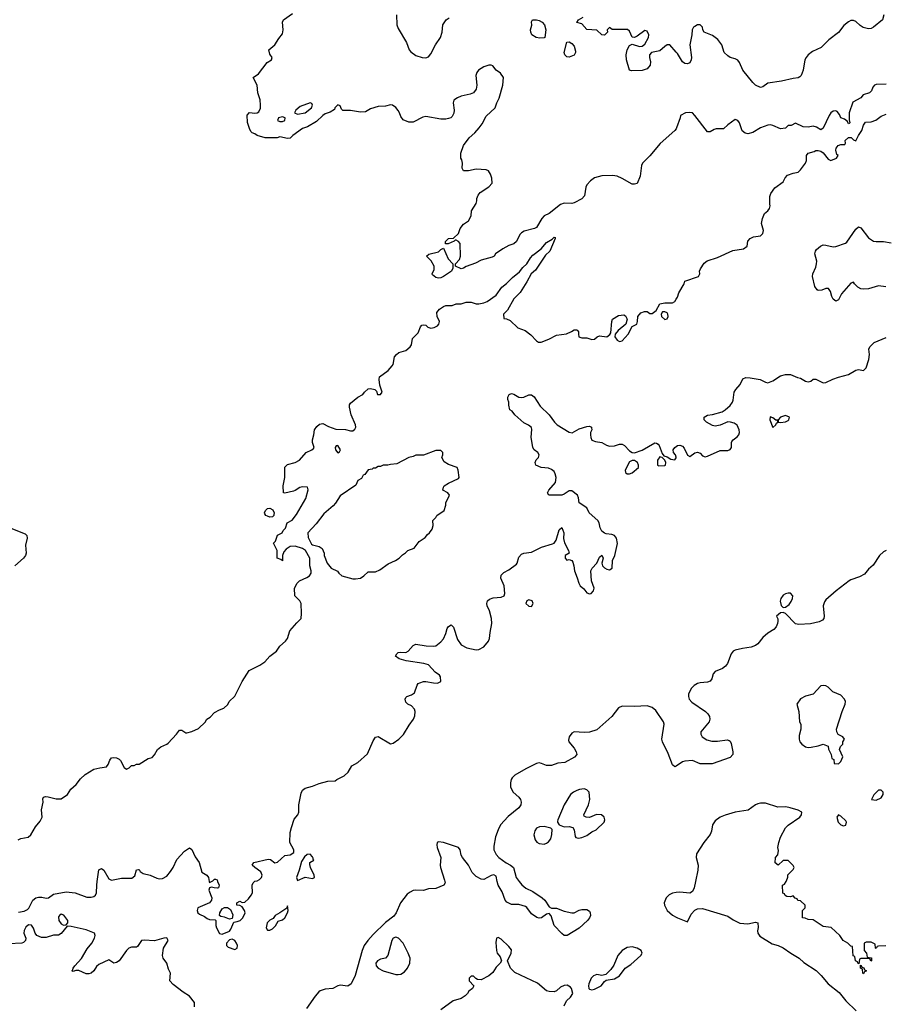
# Model space of a CAD drawing. Header units: inches. Extents: x 2106670 to 2322961, y 36024 to 224899.
# Tile 181 of 256: x 2294780 to 2301655, y 99023 to 106850. Entities that reach past the tile are written whole.
import ezdxf

# ---------------------------------------------------------------- set-up
doc = ezdxf.new("R2010")
doc.units = ezdxf.units.IN
doc.header["$MEASUREMENT"] = 0
for name, color, linetype in [('C2099', 7, 'Continuous'), ('C2190', 7, 'Continuous'), ('C3009', 7, 'Continuous'), ('C3100', 7, 'Continuous')]:
    doc.layers.add(name, color=color, linetype=linetype)

msp = doc.modelspace()

# ---------------------------------------------------------------- linework, layer by layer
at = {"layer": 'C2099', "color": 5}
for points, elevation in [([(2294770, 99755.3), (2294815.6, 99764.4), (2294842.7, 99777.3), (2294852.4, 99787.6), (2294885.3, 99850), (2294909.7, 99870), (2294930, 99875.3), (2294955.5, 99875.5), (2294990, 99867), (2295010, 99870.3), (2295050, 99897.8), (2295150, 99916.3), (2295221, 99910), (2295314, 99874), (2295350, 99875), (2295370, 99881.5), (2295382.2, 99890), (2295391.9, 99910), (2295392.7, 99970), (2295396.6, 100000)], 20), ([(2296354.6, 100000), (2296366, 99970), (2296362, 99950), (2296352.8, 99947.2), (2296327.8, 99947.8), (2296305.4, 99954.6), (2296290.7, 99949.3), (2296285.5, 99930), (2296309.2, 99870), (2296306.9, 99850), (2296290, 99828.7), (2296198, 99790), (2296190.3, 99770), (2296197.6, 99750), (2296210, 99738.7), (2296250, 99720.6), (2296270, 99704.3), (2296290, 99696.3), (2296334, 99694), (2296338.8, 99690), (2296339.2, 99650), (2296344.5, 99630), (2296370, 99584.9), (2296390, 99581.6), (2296450, 99604.4), (2296460.3, 99619.7), (2296482.8, 99677.2), (2296510, 99680.7), (2296534, 99690), (2296555.8, 99710), (2296572, 99750), (2296569, 99770), (2296550, 99798), (2296530, 99808), (2296506, 99810), (2296508, 99830), (2296530, 99842), (2296550, 99831.3), (2296570, 99836), (2296598.5, 99861.5), (2296622, 99890), (2296631.8, 99910), (2296629.7, 99969.7), (2296637.6, 99990), (2296648.6, 100000)], 20), ([(2296288, 100000), (2296290, 99992), (2296306.4, 100000)], 20), ([(2298160.9, 100000), (2298162.3, 99990), (2298151.9, 99970), (2298090, 99943), (2298030, 99939.9), (2297990, 99929), (2297930, 99930.9), (2297910, 99927.3), (2297884.2, 99915.8), (2297862.4, 99897.6), (2297809.6, 99830), (2297773.4, 99750), (2297755.8, 99724.2), (2297690, 99672.3), (2297590, 99577.1), (2297548.6, 99531.4), (2297520.5, 99490), (2297503.3, 99450), (2297448.5, 99251.5), (2297415.2, 99184.8), (2297390, 99168.2), (2297330, 99174.9), (2297310.3, 99170.3), (2297270, 99148.5), (2297210, 99142.7), (2297170.4, 99130), (2297158.5, 99121.5), (2297130, 99088.2), (2297061.5, 98990)], 20), ([(2298750.9, 100000), (2298772.1, 99972.1), (2298805.7, 99945.7), (2298860.1, 99920.1), (2298935.5, 99870), (2298955, 99850), (2298990, 99798), (2299010, 99786.4), (2299050, 99787.4), (2299110, 99764.7), (2299170, 99750.3), (2299190, 99750.3), (2299230, 99772), (2299250, 99776.9), (2299290, 99775.6), (2299310, 99762.4), (2299317.8, 99750), (2299319.2, 99730), (2299311, 99710), (2299294.2, 99690), (2299230, 99629.7), (2299134, 99570), (2299110, 99571.2), (2299090, 99586), (2299029.9, 99649.9), (2299006.6, 99726.6), (2298990, 99744.4), (2298970, 99738.5), (2298930, 99711.8), (2298910, 99708.2), (2298892.6, 99712.6), (2298850, 99742.7), (2298813.8, 99793.9), (2298801.9, 99801.9), (2298750, 99815.9), (2298690, 99816.6), (2298654.1, 99834.1), (2298640.6, 99850), (2298616.6, 99916.6), (2298583.8, 99970), (2298578, 100000)], 20), ([(2300000, 99911.3), (2299970, 99908), (2299945.4, 99894.6), (2299921.3, 99870), (2299905.7, 99830), (2299907.4, 99810), (2299928.9, 99770), (2299970, 99732), (2300000, 99715.7)], 40), ([(2296170, 99003.8), (2296170, 99037), (2296130, 99087.8), (2296079.8, 99119.8), (2296001.4, 99181.4), (2295975.1, 99210), (2295978.4, 99270), (2295963.5, 99303.5), (2295951.2, 99350), (2295922.4, 99390), (2295914.7, 99410), (2295923.6, 99470), (2295960.7, 99530), (2295951, 99551), (2295926, 99550), (2295852.6, 99527.4), (2295770, 99532.6), (2295750.3, 99529.7), (2295718, 99482), (2295710, 99477.4), (2295670, 99477.4), (2295648.9, 99470), (2295629.5, 99450.5), (2295571.1, 99370), (2295550, 99354.5), (2295530, 99351.2), (2295490, 99376), (2295410, 99340.6), (2295390, 99323.1), (2295369.6, 99290.4), (2295350, 99271.3), (2295330, 99265), (2295310, 99265.4), (2295250, 99291.6), (2295227, 99293), (2295204.5, 99284.5), (2295195.3, 99290), (2295204.1, 99295.9), (2295205.4, 99310), (2295218.2, 99330), (2295272.2, 99387.8), (2295317, 99463), (2295354.9, 99510), (2295374.3, 99550), (2295380.8, 99570), (2295375.1, 99590), (2295310, 99615.3), (2295190, 99640.7), (2295156.9, 99643.1), (2295110, 99585.4), (2295090, 99573.3), (2295050, 99572.5), (2294990, 99555.3), (2294953.4, 99553.4), (2294916.9, 99570), (2294903.9, 99590), (2294890, 99629.3), (2294873.2, 99653.2), (2294850, 99655.6), (2294830, 99635.6), (2294816.5, 99610), (2294814, 99590), (2294830.2, 99550), (2294827.6, 99530), (2294810, 99514.5), (2294797.3, 99510), (2294695, 99505)], 20), ([(2299109.1, 99010.9), (2299128.7, 99050), (2299160.2, 99079.8), (2299179, 99110), (2299169.3, 99149.3), (2299160.2, 99160.2), (2299134.2, 99174.2), (2299110, 99172.7), (2299081.1, 99158.9), (2299050, 99129.2), (2299030, 99122.7), (2298990, 99123.7), (2298969, 99130), (2298897.2, 99190), (2298717.2, 99277.2), (2298684, 99310), (2298658, 99370), (2298688.7, 99430), (2298690, 99455.3), (2298670, 99484), (2298610, 99542), (2298585.4, 99554.6), (2298572, 99548), (2298566.4, 99513.6), (2298571.2, 99451.1), (2298578, 99430), (2298599.8, 99399.8), (2298612, 99370), (2298602, 99350), (2298570, 99318), (2298543.6, 99276.4), (2298511.6, 99248.4), (2298450, 99218), (2298420.4, 99220.4), (2298407.3, 99227.3), (2298390, 99246), (2298370, 99246), (2298354, 99230), (2298354, 99210), (2298392, 99170), (2298382, 99150), (2298351.6, 99128.4), (2298342, 99110), (2298322, 99090), (2298290, 99069.3), (2298227.9, 99052.1), (2298130, 98978)], 40)]:
    msp.add_lwpolyline(points, dxfattribs=dict(at, elevation=elevation))
for points, elevation in [([(2296910, 99806), (2296904.7, 99790), (2296896.8, 99783.2), (2296850, 99749.2), (2296811.3, 99730), (2296794.9, 99705.1), (2296770, 99691.3), (2296748.8, 99671.1), (2296740.3, 99630), (2296750, 99613), (2296770, 99613.7), (2296790, 99622.4), (2296814, 99646), (2296836, 99684), (2296870, 99693.4), (2296890, 99710.7), (2296910, 99751.3), (2296914.3, 99770)], 20), ([(2295110, 99739.3), (2295096, 99730), (2295090, 99718), (2295092.7, 99690), (2295110, 99661.6), (2295130, 99653.4), (2295150, 99656), (2295164, 99670), (2295162.7, 99690), (2295131.4, 99731.4)], 20), ([(2296450, 99699.6), (2296410, 99716.9), (2296380.5, 99720.5), (2296370, 99728.7), (2296371.8, 99750), (2296390, 99783), (2296410, 99792.7), (2296433.7, 99793.7), (2296456.7, 99776.7), (2296474, 99734), (2296470, 99704)], 20), ([(2296470, 99542), (2296450, 99537), (2296424, 99510), (2296424.9, 99490), (2296436.8, 99476.8), (2296490, 99459.1), (2296509.4, 99470.6), (2296511.2, 99490), (2296504.5, 99510), (2296490, 99529.3)], 20), ([(2297770, 99556.2), (2297750, 99549.2), (2297739.3, 99530), (2297707.3, 99410), (2297690, 99389.4), (2297650, 99380.7), (2297625.5, 99370), (2297612.7, 99350), (2297614.9, 99330), (2297630.7, 99310), (2297670.8, 99290), (2297770, 99261.3), (2297790, 99259.3), (2297810, 99263.8), (2297839.7, 99280.3), (2297864.5, 99310), (2297883.7, 99350), (2297884.5, 99390), (2297869.6, 99430), (2297829.5, 99510), (2297792.7, 99550)], 40), ([(2299650, 99479.7), (2299610, 99475.4), (2299570.4, 99450), (2299537.6, 99410), (2299504.9, 99335.1), (2299480.5, 99299.5), (2299441, 99259), (2299410, 99253.2), (2299370, 99259.5), (2299342.8, 99250), (2299324, 99230), (2299306.4, 99186.4), (2299302.8, 99170), (2299306, 99150), (2299310, 99144.7), (2299330, 99138.8), (2299350, 99142.8), (2299404, 99170), (2299430, 99204.7), (2299444, 99216), (2299510, 99226.8), (2299548.7, 99250), (2299594, 99310), (2299639.6, 99340.4), (2299719, 99410), (2299729, 99430), (2299722, 99450), (2299689.6, 99469.6)], 40)]:
    msp.add_lwpolyline(points, close=True, dxfattribs=dict(at, elevation=elevation))
at = {"layer": 'C2190', "color": 5}
for points, elevation in [([(2300000, 105984), (2299990.7, 105970), (2299873, 105867), (2299791.7, 105768.3), (2299734, 105710), (2299724, 105690), (2299713.2, 105606.8), (2299690, 105548.7), (2299670, 105542), (2299650, 105544), (2299570, 105589.2), (2299530, 105605.2), (2299492.9, 105612.9), (2299408.8, 105608.9), (2299350, 105592.7), (2299318, 105570), (2299290, 105538), (2299282, 105518), (2299270.6, 105450), (2299250, 105426), (2299190, 105393.2), (2299170, 105389.2), (2299110, 105392.7), (2299079.8, 105380.2), (2298990.6, 105309.4), (2298952, 105290), (2298931.2, 105268.9), (2298890, 105198), (2298874, 105190), (2298790.9, 105169.1), (2298770, 105155.3), (2298758, 105142), (2298730, 105088), (2298710.9, 105069.1), (2298670, 105055.3), (2298622, 105030), (2298564.7, 104990), (2298552, 104970), (2298538, 104962), (2298450, 104939), (2298405.2, 104914.8), (2298330.9, 104889.1), (2298310, 104875.3), (2298290, 104869), (2298246, 104890), (2298246, 104910), (2298277, 104943), (2298286.6, 104970), (2298282, 105070), (2298270, 105088), (2298250, 105098), (2298242, 105098), (2298234, 105090), (2298188, 105068), (2298167.3, 105067.3), (2298167.3, 105087.3), (2298190, 105111), (2298230, 105114), (2298270, 105152), (2298284, 105190), (2298310, 105224.7), (2298350, 105251.3), (2298369.2, 105290), (2298374, 105330), (2298409, 105390), (2298415.3, 105410), (2298415.3, 105430), (2298424.7, 105455.3), (2298443.1, 105476.9), (2298510, 105522), (2298538, 105550), (2298535.3, 105590), (2298523.1, 105623.1), (2298508.4, 105648.4), (2298490, 105658), (2298410, 105662), (2298348.4, 105648.4), (2298308.8, 105648.9), (2298298, 105670), (2298302, 105710), (2298296.4, 105736.4), (2298288, 105750), (2298288, 105790), (2298309, 105850), (2298353.2, 105910), (2298399, 105950), (2298434, 105990), (2298457.5, 106022.5), (2298490, 106084.7), (2298562, 106150), (2298574, 106190), (2298592.5, 106227.5), (2298622.7, 106330), (2298628.7, 106390), (2298604.7, 106424.7), (2298570, 106448.7), (2298543.1, 106483.1), (2298529, 106489), (2298510, 106489.2), (2298470, 106475.6), (2298428.2, 106450), (2298414.9, 106430), (2298407.9, 106407.9), (2298416, 106330), (2298410, 106298), (2298390, 106269), (2298362, 106258), (2298290, 106243), (2298260.7, 106230), (2298233.4, 106210), (2298226, 106190), (2298234.4, 106130), (2298232.1, 106107.9), (2298218.8, 106081.1), (2298208.6, 106071.4), (2298190, 106063.6), (2298170, 106058.7), (2298130, 106060.5), (2298010, 106081.3), (2297984.9, 106075.1), (2297910, 106035.1), (2297876, 106036), (2297830, 106054), (2297810, 106082), (2297801.2, 106110), (2297789.5, 106129.5), (2297771.7, 106151.7), (2297746, 106170), (2297730, 106173.2), (2297690, 106164), (2297630, 106159), (2297570, 106142), (2297530, 106119), (2297490, 106114), (2297410, 106129), (2297348.8, 106128.9), (2297338, 106138), (2297330, 106166), (2297310, 106173.2), (2297286, 106150), (2297283.6, 106136.4), (2297250, 106115.3), (2297210, 106102), (2297190, 106088.7), (2297139.3, 106040.7), (2297070, 105999.3), (2297030, 105986), (2296951, 105930), (2296930, 105909.3), (2296910, 105906), (2296850, 105918), (2296827.9, 105912.1), (2296732.3, 105912.3), (2296670, 105929.2), (2296650, 105942.7), (2296628, 105950), (2296620.2, 105960.2), (2296610, 105978), (2296592.5, 106032.5), (2296590, 106091.3), (2296607.6, 106112.4), (2296650, 106106.7), (2296670, 106110.4), (2296681.4, 106118.6), (2296694.2, 106145.8), (2296696, 106170), (2296692.1, 106212.1), (2296674.5, 106270), (2296669, 106329), (2296638, 106390), (2296680.4, 106419.6), (2296749.5, 106510.5), (2296782, 106530), (2296788.7, 106550), (2296770, 106575.3), (2296762.7, 106610), (2296810, 106650.5), (2296840.1, 106699.9), (2296870, 106738), (2296876, 106770), (2296869.2, 106830), (2296879.3, 106850), (2296950, 106900.7)], 40), ([(2297776.4, 106890), (2297778.3, 106810), (2297790, 106779.1), (2297855.5, 106670), (2297876.3, 106610), (2297890, 106594), (2297930, 106566), (2297982, 106550), (2298010, 106548), (2298030, 106554.8), (2298050, 106578.8), (2298087.3, 106650), (2298127.3, 106710), (2298139.7, 106750), (2298146.3, 106810), (2298171, 106849), (2298195.2, 106864.8)], 40), ([(2300000, 106592.1), (2299950.5, 106650.5), (2299930, 106649.8), (2299910, 106638.2), (2299870, 106603.4), (2299804.4, 106590), (2299787.7, 106570), (2299787.7, 106550), (2299796.5, 106516.5), (2299792.4, 106490), (2299770, 106460.7), (2299730, 106447.3), (2299644.2, 106444.2), (2299628.3, 106448.3), (2299606.5, 106530), (2299604.1, 106570), (2299610, 106610.6), (2299630, 106644.9), (2299650, 106657.1), (2299710, 106636.9), (2299730, 106640.3), (2299750, 106654.6), (2299780.2, 106710), (2299783.2, 106730), (2299770, 106759.7), (2299750, 106763.5), (2299690, 106718.5), (2299669.5, 106709.5), (2299650, 106712.3), (2299630, 106759.3), (2299612.1, 106772.1), (2299492.7, 106772.7), (2299470, 106788), (2299452, 106770), (2299454.8, 106750), (2299430, 106728.2), (2299410, 106729.6), (2299370, 106767.3), (2299290, 106772.3), (2299250, 106817), (2299210, 106829), (2299222.7, 106850), (2299262, 106870)], 20), ([(2294769.6, 100330.4), (2294790, 100340.7), (2294849.1, 100350.9), (2294868.7, 100370), (2294906.3, 100433.7), (2294942, 100478), (2294959, 100510), (2294952.7, 100570), (2294966, 100630), (2294964.7, 100655.3), (2294968.8, 100671.1), (2294984.7, 100675.3), (2295006.3, 100673.7), (2295070, 100656.3), (2295110, 100657.3), (2295161.2, 100690), (2295187.6, 100732.4), (2295229.2, 100770), (2295264.1, 100815.9), (2295302, 100850), (2295370, 100891.3), (2295416.4, 100903.6), (2295470, 100911), (2295485.2, 100930), (2295497.2, 100962.8), (2295510, 100982), (2295530, 100986), (2295550, 100982.8), (2295570.6, 100970.6), (2295580.7, 100960.7), (2295610, 100904.7), (2295630, 100892), (2295650, 100902), (2295670, 100922), (2295690, 100922), (2295710, 100932), (2295730, 100932), (2295802, 100978), (2295833.6, 100986.4), (2295853.2, 101006.8), (2295875.3, 101050), (2295902, 101070), (2295949.3, 101090.7), (2295960.2, 101099.8), (2296028.4, 101171.6), (2296050, 101202), (2296070, 101202), (2296102, 101182), (2296110, 101182), (2296150, 101191.3), (2296203.1, 101216.9), (2296254.6, 101265.4), (2296268, 101290), (2296294.6, 101305.4), (2296330, 101342), (2296370, 101364.7), (2296403.1, 101376.9), (2296434.6, 101405.4), (2296446, 101430), (2296490, 101474), (2296549.3, 101590), (2296604.5, 101675.5), (2296690, 101718), (2296730, 101744.7), (2296770, 101791.3), (2296822, 101830), (2296850, 101871.3), (2296895.3, 101910), (2296908.7, 101930), (2296929.1, 101990.9), (2296983.1, 102056.9), (2297018, 102090), (2297022, 102130), (2297018, 102210), (2297008, 102230), (2296969.2, 102269.2), (2296965.2, 102330), (2296986, 102370), (2297006, 102390), (2297064.7, 102415.3), (2297086, 102430), (2297097, 102450), (2297097.6, 102470), (2297088, 102510), (2297087.3, 102570), (2297051.9, 102631.9), (2297030, 102646), (2296970, 102664.2), (2296930, 102662), (2296898.5, 102641.5), (2296880.7, 102619.3), (2296870.8, 102590), (2296870, 102548), (2296858, 102558), (2296828, 102570), (2296828, 102630), (2296798, 102690), (2296815.3, 102704.7), (2296830, 102751.3), (2296868.8, 102771.1), (2296875.3, 102790), (2296892.9, 102807.1), (2296907.3, 102850), (2296947.1, 102872.9), (2296982, 102918), (2297054.7, 103045.3), (2297074, 103114), (2297070, 103135.3), (2297030, 103137.6), (2297007.6, 103132.4), (2296971.3, 103108.7), (2296956.3, 103103.7), (2296890, 103086), (2296878, 103090), (2296874.6, 103145.4), (2296889, 103210), (2296890, 103294), (2296910, 103314), (2296970, 103330.4), (2297006, 103350), (2297059.3, 103410), (2297104, 103430), (2297117.2, 103442.8), (2297120.9, 103450), (2297108, 103490), (2297107.8, 103510), (2297119.7, 103550), (2297124.5, 103590), (2297142.5, 103617.5), (2297164.1, 103635.9), (2297190, 103640.7), (2297236.1, 103616.1), (2297295.5, 103595.5), (2297370, 103592), (2297410, 103582.4), (2297430, 103583.1), (2297444.4, 103595.6), (2297452.8, 103610), (2297449.8, 103630), (2297415.6, 103710), (2297402.7, 103770), (2297404, 103790), (2297410, 103802), (2297468, 103850), (2297510, 103872), (2297522, 103890), (2297550, 103916), (2297570, 103918.8), (2297604.7, 103910), (2297616.8, 103896.8), (2297626, 103870), (2297650, 103871), (2297662.7, 103890), (2297644.4, 103944.4), (2297638, 103990), (2297641.2, 104010), (2297710, 104061), (2297742, 104098), (2297749, 104110), (2297761.2, 104170), (2297775.3, 104190), (2297796, 104204), (2297850, 104219.3), (2297886.6, 104250), (2297894.8, 104265.2), (2297904.5, 104315.5), (2297950, 104362), (2297968, 104410), (2297978, 104422), (2297990, 104424.7), (2298010, 104421), (2298026.2, 104406.2), (2298050, 104397.1), (2298077.1, 104402.9), (2298102.4, 104417.6), (2298112.7, 104430), (2298118, 104450), (2298101.2, 104490), (2298096.4, 104523.6), (2298118, 104550), (2298150, 104571.3), (2298170, 104578), (2298220.4, 104579.6), (2298250, 104592), (2298290, 104592), (2298330, 104604.7), (2298370, 104604.7), (2298410, 104591.3), (2298430, 104591.3), (2298470, 104598.8), (2298497.2, 104610), (2298570, 104659.3), (2298614.9, 104725.1), (2298650, 104752.4), (2298698.3, 104801.7), (2298754.3, 104845.7), (2298780.2, 104879.8), (2298812.4, 104910), (2298842.7, 104957.3), (2298861.6, 104978.4), (2298927.3, 105030), (2298970, 105079.1), (2299014.6, 105105.4), (2299030, 105122), (2299038, 105118), (2299038, 105110), (2298995.8, 105010), (2298962, 104978), (2298881.4, 104858.6), (2298846.5, 104830), (2298814.2, 104765.8), (2298759.5, 104680.5), (2298710, 104631.1), (2298658.7, 104541.3), (2298626.8, 104510), (2298630, 104474), (2298650, 104472), (2298679.8, 104459.8), (2298741.1, 104401.1), (2298798.5, 104378.5), (2298844.5, 104344.5), (2298890, 104298), (2298906.8, 104286.8), (2298926.4, 104286.4), (2298988, 104310), (2299050, 104342.8), (2299127.5, 104352.5), (2299169.4, 104370.6), (2299190, 104384.7), (2299210, 104384.7), (2299218, 104378), (2299224.7, 104370), (2299222.8, 104350), (2299227.7, 104330), (2299250, 104322), (2299290, 104322.6), (2299330, 104306.8), (2299350, 104310.6), (2299372.7, 104330), (2299390, 104338), (2299450, 104328.5), (2299473.4, 104346.6), (2299479.6, 104360.4), (2299489.4, 104450.6), (2299495.3, 104470), (2299542, 104498), (2299583.6, 104503.6), (2299596.9, 104496.9), (2299611, 104471), (2299601, 104430), (2299539.2, 104380.8), (2299515.5, 104350), (2299512.7, 104330), (2299530, 104301.6), (2299550, 104292.7), (2299570, 104297.1), (2299618.7, 104350), (2299649.4, 104410.6), (2299688.7, 104430), (2299694, 104450), (2299695.3, 104490), (2299720.2, 104519.8), (2299749.3, 104530.7), (2299769.3, 104530.7), (2299790, 104516), (2299810, 104516), (2299842, 104538), (2299870, 104590.8), (2299910, 104598.8), (2299970, 104600.7), (2299990, 104611), (2300000, 104627.8)], 40), ([(2296648.6, 100000), (2296650, 100001.3), (2296670, 100004.6), (2296686, 100014), (2296702, 100030), (2296708.1, 100050), (2296697.3, 100077.4), (2296649.3, 100110), (2296629.2, 100130), (2296642, 100150), (2296756.7, 100176.7), (2296774.6, 100174.6), (2296808.2, 100148.2), (2296830, 100151.8), (2296890, 100206), (2296930, 100211), (2296959, 100230), (2296959.3, 100250), (2296929.6, 100310), (2296932.4, 100390), (2296941.2, 100430), (2296964, 100496), (2296990.9, 100529.1), (2296999.7, 100550), (2296999.6, 100610), (2297018.3, 100701.7), (2297030, 100726.8), (2297050, 100742), (2297110, 100757.3), (2297160.4, 100779.6), (2297230, 100797), (2297290, 100798.8), (2297301.2, 100810), (2297359.7, 100840.3), (2297392.1, 100867.9), (2297421.6, 100918.4), (2297470, 100944.9), (2297545.4, 101014.6), (2297590, 101118), (2297610, 101146.8), (2297630, 101152.7), (2297730, 101094), (2297750, 101098.8), (2297794, 101130), (2297833.1, 101166.9), (2297877, 101243), (2297911.4, 101288.6), (2297923, 101317), (2297924.5, 101350), (2297918.5, 101370), (2297894.7, 101394.7), (2297866, 101410), (2297850, 101426), (2297845.1, 101450), (2297850, 101461), (2297859, 101470), (2297896.9, 101483.1), (2297920.1, 101499.9), (2297940.9, 101559.1), (2297950, 101572.7), (2297961.4, 101578.6), (2297990, 101588.7), (2298010, 101590.4), (2298070, 101578.7), (2298102.9, 101577.1), (2298129.2, 101590), (2298126.6, 101626.6), (2298119.5, 101639.5), (2298083.3, 101663.3), (2298030, 101720.9), (2297993.4, 101733.4), (2297854.5, 101754.5), (2297798, 101770), (2297769, 101790), (2297779, 101810), (2297790, 101818.8), (2297810, 101822.8), (2297850, 101820.5), (2297870, 101830.4), (2297910, 101875.5), (2297930, 101886), (2298012, 101872), (2298070, 101868.9), (2298090, 101873.4), (2298130, 101903.6), (2298151.5, 101928.5), (2298168.7, 101970), (2298178.7, 102010), (2298190, 102027.7), (2298210, 102040.5), (2298230, 102021), (2298262.4, 101922.4), (2298290, 101880.7), (2298336.7, 101856.7), (2298410, 101840.3), (2298430, 101844.2), (2298470, 101866), (2298508.3, 101910), (2298516.4, 101930), (2298520.4, 101979.6), (2298535.1, 102050), (2298531.4, 102090), (2298515.6, 102150), (2298498, 102190), (2298495.1, 102210), (2298501.2, 102230), (2298515.9, 102244.1), (2298544.7, 102255.3), (2298610, 102259.1), (2298634, 102270), (2298637.2, 102290), (2298632.3, 102350), (2298607, 102410), (2298610, 102434), (2298630, 102455.5), (2298670, 102478), (2298730, 102521.6), (2298736.9, 102530), (2298750, 102578.8), (2298770, 102601.6), (2298790, 102610.4), (2298850, 102617.6), (2298930, 102656.5), (2299017.4, 102682.6), (2299029.7, 102690.3), (2299046.5, 102713.5), (2299070, 102794.8), (2299090, 102814.8), (2299106, 102770), (2299105.5, 102725.5), (2299111.4, 102691.4), (2299145.5, 102630), (2299150.8, 102610), (2299118.8, 102590), (2299117.3, 102570), (2299130, 102554.8), (2299150, 102558), (2299170, 102551.3), (2299178.5, 102538.5), (2299187.3, 102510), (2299190.8, 102470), (2299214, 102414), (2299225.3, 102370), (2299238.3, 102350), (2299265.5, 102325.5), (2299290, 102293.6), (2299310, 102286.4), (2299325.1, 102290), (2299343.7, 102310), (2299347.9, 102330), (2299327.2, 102390), (2299322.4, 102470), (2299331.2, 102490), (2299369.6, 102530), (2299390, 102578), (2299410, 102594), (2299419.1, 102570), (2299410.3, 102530), (2299414, 102510), (2299430, 102494), (2299450, 102481.6), (2299470, 102476.1), (2299491.7, 102490), (2299494, 102550), (2299512.8, 102590), (2299534.5, 102685.5), (2299526.6, 102730), (2299510, 102751.2), (2299490, 102758.7), (2299444.4, 102764.4), (2299430, 102769.5), (2299410, 102785.1), (2299396.3, 102810), (2299388.1, 102850), (2299376.9, 102870), (2299309.8, 102929.8), (2299289.7, 102970), (2299229.1, 103009.1), (2299224.1, 103050), (2299216, 103070), (2299170, 103104.5), (2299150, 103105), (2299110, 103078), (2299090, 103069.8), (2298987.8, 103070), (2298977.1, 103090), (2298987.4, 103110), (2299042, 103170), (2299046.3, 103210), (2299039.4, 103239.4), (2299030, 103258), (2299010, 103275.3), (2298984.6, 103284.6), (2298928.2, 103291.8), (2298885.4, 103310), (2298878.1, 103330), (2298888, 103352), (2298905.6, 103370), (2298912.2, 103390), (2298899.7, 103410), (2298870, 103432), (2298861.5, 103450), (2298847.3, 103532.7), (2298852.8, 103592.8), (2298849.7, 103609.7), (2298827.2, 103627.2), (2298790, 103644.7), (2298717.6, 103710), (2298697.1, 103737.1), (2298679, 103750), (2298670, 103786), (2298669.2, 103810), (2298661.2, 103830), (2298661.2, 103850), (2298673.2, 103870), (2298690, 103878.4), (2298710, 103873.4), (2298750, 103850.3), (2298770, 103846.3), (2298790, 103850.2), (2298830, 103868.4), (2298850, 103868), (2298870, 103852.2), (2298918.8, 103778.8), (2298990.2, 103710), (2299032.6, 103650), (2299054.9, 103630), (2299150, 103571.3), (2299172.8, 103567.2), (2299230, 103598.1), (2299290, 103616.3), (2299310, 103617.8), (2299326.4, 103610), (2299327, 103607), (2299328.7, 103590), (2299320.3, 103570), (2299319.1, 103550), (2299320.9, 103530), (2299330, 103508.4), (2299357.8, 103497.8), (2299410, 103490.2), (2299447.5, 103467.5), (2299470, 103459.6), (2299510, 103463.6), (2299550, 103476.9), (2299570, 103476.1), (2299590, 103465.3), (2299630, 103423), (2299650, 103410.5), (2299670, 103406.8), (2299730, 103428), (2299830, 103486), (2299844.2, 103484.2), (2299856.9, 103476.9), (2299864.8, 103464.8), (2299890, 103402), (2299903.6, 103383.6), (2299930, 103376), (2299957.3, 103357.3), (2299990, 103351), (2300000, 103368.5)], 20), ([(2300000, 103373.7), (2299996.2, 103390), (2299979.3, 103410), (2299977, 103430), (2299989.4, 103450), (2300000, 103458.2)], 20), ([(2294710, 102807.7), (2294824, 102764), (2294838, 102750), (2294841, 102730), (2294826.7, 102673.3), (2294831.7, 102610), (2294825.3, 102590), (2294811.9, 102570), (2294743.1, 102510)], 40), ([(2300000, 100916.7), (2299989.8, 100909.8), (2299970, 100927), (2299937, 101017), (2299890.5, 101110), (2299887.4, 101130), (2299904.5, 101250), (2299899.7, 101270), (2299837.9, 101357.9), (2299810, 101381.5), (2299770, 101395.7), (2299670, 101390.8), (2299570, 101393.3), (2299541.1, 101378.9), (2299490.1, 101310), (2299370, 101206), (2299310, 101185.3), (2299270, 101182.8), (2299190.3, 101189.7), (2299170, 101179.6), (2299148.8, 101150), (2299144.2, 101124.2), (2299148, 101110), (2299190, 101059.5), (2299206.4, 101030), (2299210.1, 101009.9), (2299193.1, 100986.9), (2299115.9, 100944.1), (2299059.7, 100940.3), (2299010, 100921.9), (2298970, 100921.6), (2298930, 100938.5), (2298910, 100941.6), (2298890, 100937.6), (2298804.5, 100895.6), (2298716.3, 100843.7), (2298696.3, 100823.7), (2298689.3, 100810), (2298682.8, 100782.8), (2298683.8, 100750), (2298703.9, 100710), (2298750, 100670.9), (2298762.8, 100650), (2298767.5, 100630), (2298765.1, 100610), (2298750, 100585.2), (2298664.6, 100515.4), (2298604, 100450), (2298583.8, 100410), (2298564.7, 100355.3), (2298550, 100281.2), (2298550.7, 100250), (2298570, 100215.2), (2298590, 100190.8), (2298648.4, 100148.4), (2298684, 100130), (2298707.1, 100110), (2298728.2, 100030), (2298750.9, 100000)], 20), ([(2295396.6, 100000), (2295408.6, 100091.4), (2295430, 100102.8), (2295450.2, 100090), (2295490, 100021.1), (2295510, 100010.3), (2295590, 100027.2), (2295673.3, 100026.7), (2295694.7, 100045.3), (2295710, 100092), (2295724, 100096), (2295730, 100096), (2295738.8, 100078.9), (2295762.1, 100062.1), (2295818, 100050), (2295870, 100026.4), (2295890, 100021.6), (2295916.2, 100023.8), (2295950, 100043.1), (2295980.5, 100079.5), (2296000.2, 100110), (2296030, 100175.3), (2296090, 100241.6), (2296130, 100268.2), (2296150, 100254.9), (2296176.5, 100196.5), (2296206.3, 100150), (2296230, 100074.8), (2296267.3, 100050), (2296280.7, 100030), (2296288, 100000)], 20), ([(2298578, 100000), (2298570, 100041.3), (2298550, 100052.8), (2298530, 100047.9), (2298470, 100014.8), (2298450, 100017.3), (2298410, 100039.9), (2298377.4, 100070), (2298350.4, 100130), (2298301.6, 100190), (2298291.9, 100210), (2298283.5, 100250), (2298269.7, 100269.7), (2298150, 100309.6), (2298110, 100314.5), (2298101, 100310), (2298097.1, 100290), (2298101.1, 100270), (2298128.4, 100190), (2298123.1, 100130), (2298125.4, 100110), (2298159.5, 100010), (2298160.9, 100000)], 20), ([(2296306.4, 100000), (2296315.5, 100004.5), (2296330, 100018), (2296336.9, 100016.9), (2296350, 100012), (2296354.6, 100000)], 20)]:
    msp.add_lwpolyline(points, dxfattribs=dict(at, elevation=elevation))
for points, elevation in [([(2298916.1, 106703.9), (2298888.2, 106708.2), (2298854, 106730), (2298844, 106750), (2298841.2, 106770), (2298852.5, 106807.5), (2298850, 106834), (2298858, 106850), (2298889.7, 106850.3), (2298910, 106844.2), (2298934.9, 106830), (2298952.4, 106810), (2298962.8, 106770), (2298956, 106710), (2298950, 106706.6)], 20), ([(2299150, 106551.2), (2299130, 106554.3), (2299114.3, 106570), (2299109.8, 106590.2), (2299130, 106670.7), (2299150, 106673.4), (2299170, 106662), (2299190, 106638.8), (2299200.5, 106599.5), (2299200.5, 106590), (2299190, 106569.6)], 20), ([(2297090, 106189), (2297010, 106160.7), (2296976.3, 106130), (2296966.8, 106110), (2296990, 106098.4), (2297050, 106108.8), (2297100.9, 106150), (2297109, 106170), (2297103.1, 106183.1)], 40), ([(2296870, 106077), (2296838, 106070), (2296831.3, 106050), (2296850, 106042), (2296870, 106040.4), (2296890, 106048), (2296892.3, 106070)], 40), ([(2298110, 104795.3), (2298090, 104802), (2298062.7, 104822.7), (2298059, 104830), (2298075.6, 104864.4), (2298075.8, 104890), (2298052.3, 104932.3), (2298015.3, 104970), (2298033.2, 104986.8), (2298110, 105006), (2298130, 105024.7), (2298150, 105034), (2298187.3, 104950), (2298224.7, 104910), (2298223.6, 104876.4), (2298214, 104850), (2298150, 104808.7), (2298130, 104798)], 40), ([(2299910, 104529), (2299891.3, 104528.7), (2299881, 104510), (2299882.8, 104490), (2299910, 104466.8), (2299930, 104472), (2299936, 104490), (2299935.1, 104510), (2299930, 104519)], 40), ([(2298130, 103426), (2298090, 103426), (2297990, 103388), (2297930, 103388), (2297910, 103378), (2297874, 103370), (2297779.6, 103320.4), (2297730, 103315.3), (2297708.4, 103308.4), (2297670, 103308), (2297650, 103298), (2297630, 103298), (2297610, 103286), (2297590, 103286), (2297582, 103278), (2297550, 103272.7), (2297524.5, 103235.5), (2297512, 103230), (2297498, 103202), (2297470, 103186), (2297452, 103150), (2297330, 103066.6), (2297292.6, 103007.4), (2297273.9, 102986.1), (2297198.2, 102921.8), (2297136.7, 102843.3), (2297071, 102770), (2297075.3, 102735.3), (2297102, 102682), (2297110, 102676), (2297162, 102662), (2297186, 102646), (2297202, 102610), (2297202, 102590), (2297224.7, 102530), (2297258, 102490), (2297307.1, 102467.1), (2297318, 102450), (2297342, 102430), (2297430, 102406), (2297450, 102406.8), (2297490, 102411.3), (2297518, 102430), (2297550, 102462), (2297610, 102462), (2297643.1, 102476.9), (2297710, 102524.7), (2297768, 102550), (2297798, 102570), (2297823.1, 102596.9), (2297848.4, 102611.6), (2297866, 102630), (2297918, 102650), (2297958, 102702), (2298004.7, 102735.3), (2298022, 102758), (2298038, 102770), (2298059, 102801), (2298068, 102830), (2298066, 102870), (2298090, 102894), (2298098, 102910), (2298155.3, 102950), (2298168, 102990), (2298168.4, 103011.6), (2298196.4, 103063.6), (2298198, 103070), (2298186, 103090), (2298146, 103110), (2298150, 103134), (2298156.4, 103143.6), (2298190, 103164.7), (2298270, 103202), (2298275.3, 103210), (2298268, 103270), (2298258, 103290), (2298190, 103315.3), (2298156.4, 103336.4), (2298138, 103370), (2298146, 103390), (2298146, 103410)], 40), ([(2297310, 103465.2), (2297296.9, 103463.1), (2297288.4, 103450), (2297291, 103430), (2297310, 103407.7), (2297324.7, 103415.3), (2297332.3, 103430)], 40), ([(2299670, 103347), (2299650, 103347), (2299630, 103335.1), (2299595.3, 103270), (2299596.4, 103250), (2299610, 103239.5), (2299630, 103239.6), (2299650, 103249.1), (2299700.9, 103290), (2299702, 103310), (2299691.8, 103330)], 20), ([(2299870, 103374), (2299851, 103350), (2299852, 103310), (2299862.8, 103302.8), (2299910, 103307.3), (2299915.3, 103310), (2299919, 103330), (2299910, 103348), (2299888.8, 103368.9)], 20), ([(2296770, 102895.8), (2296750, 102903.1), (2296738.4, 102910), (2296730, 102922.7), (2296726.3, 102930), (2296734, 102950), (2296750, 102964.4), (2296770, 102968.2), (2296794.1, 102954.1), (2296803.1, 102930), (2296802.4, 102917.6), (2296801.6, 102910), (2296790, 102898.4)], 40), ([(2298830, 102239), (2298812, 102230), (2298806, 102210), (2298830, 102187.7), (2298850, 102186.8), (2298864, 102210), (2298855.3, 102230)], 20), ([(2299270, 100735.1), (2299232, 100732), (2299210, 100723.6), (2299184, 100710), (2299160.5, 100690), (2299110.3, 100609.7), (2299058.8, 100490), (2299058, 100478), (2299058, 100470), (2299070.8, 100450.8), (2299083.5, 100443.5), (2299110, 100434.8), (2299150, 100436.3), (2299178, 100430), (2299190.6, 100410.6), (2299196.9, 100356.9), (2299202, 100350), (2299224.5, 100344.5), (2299250, 100348), (2299290, 100365.5), (2299330, 100393.4), (2299364, 100410), (2299429, 100470), (2299433.2, 100490), (2299428.7, 100510), (2299406, 100530), (2299368.1, 100531.9), (2299310, 100509.3), (2299286, 100510), (2299270, 100518), (2299265.2, 100530), (2299304.5, 100610), (2299313.6, 100650), (2299309.2, 100710), (2299290, 100729.2)], 40), ([(2298950, 100436), (2298914, 100434), (2298890, 100424), (2298877.5, 100402.5), (2298868.4, 100371.6), (2298878, 100330), (2298892.1, 100312.1), (2298910, 100301.6), (2298950, 100296.4), (2298970, 100303.1), (2298985.6, 100314.4), (2299002.7, 100337.3), (2299012.7, 100372.7), (2299013.2, 100413.2), (2299004.7, 100424.7)], 40), ([(2297090, 100217.8), (2297066.5, 100213.5), (2297043.8, 100196.2), (2297021.7, 100158.3), (2297003.7, 100090), (2296980.3, 100030), (2296990, 100008.5), (2297050, 100032.9), (2297110, 100022.6), (2297123.7, 100030), (2297122.4, 100050), (2297092.2, 100110), (2297086.5, 100133.5), (2297088.6, 100151.5), (2297119, 100170), (2297114.2, 100174.2), (2297115.3, 100184.7), (2297110, 100196.2)], 20)]:
    msp.add_lwpolyline(points, close=True, dxfattribs=dict(at, elevation=elevation))
at = {"layer": 'C3009', "color": 5, "elevation": 40}
for points in [[(2300154.5, 100000), (2300144, 99950), (2300130, 99919), (2300110, 99906.6), (2300030, 99914.7), (2300000, 99911.3)], [(2301667.3, 99487.3), (2301610, 99486), (2301598, 99482), (2301590, 99466), (2301586, 99470), (2301582, 99502), (2301550, 99518), (2301510, 99518), (2301494, 99510), (2301494, 99450), (2301514, 99430), (2301518, 99398), (2301552.7, 99392.7), (2301554, 99370), (2301547.3, 99367.3), (2301542, 99382), (2301530, 99386), (2301470, 99386), (2301458, 99382), (2301454, 99346), (2301447.3, 99347.3), (2301442, 99362), (2301426, 99370), (2301422, 99402), (2301408.4, 99408.4), (2301402, 99482), (2301390, 99486), (2301366, 99510), (2301329.3, 99529.3), (2301302, 99570), (2301234, 99634), (2301170, 99642), (2301090, 99695.3), (2301050, 99698), (2301027.3, 99707.3), (2301006, 99710), (2301006, 99770), (2301026, 99790), (2301026, 99810), (2300990, 99846), (2300967.3, 99847.3), (2300962, 99862), (2300947.3, 99867.3), (2300930, 99886), (2300910, 99878), (2300880.4, 99880.4), (2300867.3, 99887.3), (2300862, 99902), (2300847.3, 99907.3), (2300846, 99970), (2300862, 99978), (2300874.4, 100000)], [(2300000, 99715.7), (2300010, 99710.3), (2300090, 99678), (2300120.2, 99739.8), (2300150, 99772), (2300170, 99782), (2300210, 99784), (2300410, 99724), (2300454.6, 99694.6), (2300507.9, 99667.9), (2300570, 99663), (2300630, 99676.3), (2300651, 99671), (2300653.7, 99633.7), (2300647.7, 99607.7), (2300650.8, 99590), (2300665.2, 99565.2), (2300763.5, 99503.5), (2300812, 99490), (2300852.5, 99472.5), (2300911.3, 99430), (2300978, 99390), (2301015.9, 99355.9), (2301112.8, 99292.8), (2301153.2, 99253.2), (2301210, 99184.7), (2301295.9, 99115.9), (2301350, 99051.3), (2301430.7, 98970.7)]]:
    msp.add_lwpolyline(points, dxfattribs=at)
msp.add_lwpolyline([(2301490, 99266), (2301486, 99270), (2301482, 99302), (2301466, 99310), (2301466, 99334), (2301472.7, 99332.7), (2301478, 99318), (2301492.7, 99312.7), (2301498, 99298), (2301514, 99290), (2301498, 99282)], close=True, dxfattribs=at)
at = {"layer": 'C3100', "color": 5}
for points, elevation in [([(2301652.9, 106890), (2301641.7, 106850), (2301570.4, 106789.7), (2301550, 106780.6), (2301530, 106777.6), (2301487.5, 106787.5), (2301462.9, 106802.9), (2301430, 106834.9), (2301410, 106844.7), (2301390, 106844.1), (2301370, 106834.1), (2301334.9, 106805.1), (2301290.9, 106749.1), (2301213.5, 106690), (2301152.7, 106630), (2301083.7, 106596.3), (2301049.4, 106570), (2301033, 106550), (2301023.9, 106530), (2301010.1, 106449.9), (2300993.6, 106406.4), (2300984, 106396), (2300970, 106387.9), (2300930, 106384), (2300838.9, 106361.1), (2300730, 106344.5), (2300690, 106317.6), (2300670, 106310.8), (2300630, 106330.5), (2300610, 106349.9), (2300529.3, 106449.3), (2300503.5, 106510), (2300490, 106527.4), (2300470, 106538.4), (2300429.7, 106550), (2300410, 106562.3), (2300382.8, 106590), (2300363.8, 106650), (2300331.9, 106691.9), (2300290, 106723.5), (2300222.7, 106750), (2300212, 106770), (2300209.4, 106790), (2300190, 106809.4), (2300170, 106809.6), (2300150, 106797.4), (2300139.3, 106790), (2300127, 106770), (2300125.7, 106730), (2300108.5, 106650), (2300122.1, 106550), (2300120.2, 106530), (2300110, 106506.9), (2300090, 106499.2), (2300070, 106501.5), (2300050, 106515.6), (2300010, 106580.4), (2300000, 106592.1)], 20), ([(2301670, 106337), (2301590, 106334.5), (2301578, 106330), (2301564.9, 106315.1), (2301554, 106286), (2301538, 106270), (2301487.3, 106252.7), (2301470, 106229), (2301405.2, 106194.8), (2301374.8, 106110), (2301374.8, 106054.8), (2301382, 106030), (2301376, 106024), (2301370, 106022), (2301362, 106042), (2301339.3, 106059.3), (2301309.2, 106070), (2301298, 106098), (2301280.2, 106120.2), (2301270, 106126), (2301250, 106124.5), (2301230, 106109.4), (2301216.4, 106090), (2301170, 105989), (2301150, 105975.3), (2301117, 105997), (2301090, 106003.7), (2301050, 105995.3), (2301010, 105998), (2300950, 106028), (2300914, 106010), (2300892, 106008), (2300870, 105988), (2300830, 105982), (2300769.3, 106009.3), (2300750, 106014), (2300730, 106012.7), (2300671, 105990), (2300610, 105954.5), (2300570, 105942), (2300547.8, 105947.8), (2300525.6, 105965.6), (2300505.2, 106030), (2300490, 106049), (2300470, 106056), (2300410, 106014), (2300376.3, 105983.7), (2300318.5, 105981.5), (2300302, 105978), (2300270, 105958), (2300250, 105958), (2300149, 106090), (2300130, 106109), (2300107.1, 106112.9), (2300074, 106110), (2300034, 106090), (2300032, 106070), (2300004, 105990), (2300000, 105984)], 40), ([(2300000, 104627.8), (2300010, 104644.7), (2300022, 104678), (2300064, 104750), (2300070, 104771.3), (2300179, 104810), (2300189, 104830), (2300185.2, 104850), (2300192.7, 104870), (2300223.9, 104916.1), (2300247.8, 104932.2), (2300330, 104959.1), (2300450, 105014.8), (2300535.3, 105030), (2300564, 105050), (2300569.4, 105090.6), (2300588.7, 105110), (2300615.5, 105124.5), (2300670, 105133), (2300689.4, 105150), (2300694.7, 105174.7), (2300679.3, 105230), (2300686, 105270), (2300704, 105310), (2300728.7, 105330), (2300742, 105350), (2300748, 105370), (2300744, 105384), (2300744.7, 105444.7), (2300753.2, 105470), (2300785.4, 105514.6), (2300850, 105562), (2300866, 105594), (2300886.3, 105613.7), (2300930, 105630.7), (2300970, 105638.8), (2300990, 105656), (2301029, 105710), (2301038, 105730), (2301038, 105770), (2301048.7, 105790), (2301098.6, 105801.4), (2301110, 105810.7), (2301130, 105810.8), (2301150, 105806), (2301170, 105790.8), (2301210, 105740.7), (2301230, 105730.7), (2301275.3, 105750), (2301288, 105770), (2301278, 105778), (2301270, 105814), (2301272.7, 105830), (2301289.6, 105850.4), (2301310, 105858.8), (2301342, 105858), (2301348, 105870), (2301344, 105890), (2301370, 105914), (2301392.8, 105912.8), (2301410, 105896), (2301430, 105886.8), (2301449.3, 105930), (2301477, 105970), (2301490, 106011.3), (2301505.4, 106034.6), (2301550, 106038.7), (2301588.6, 106051.4), (2301630, 106083), (2301670, 106100.5)], 40), ([(2301666.3, 104726.2), (2301610, 104734.7), (2301530, 104712.1), (2301488, 104708), (2301470, 104711.6), (2301444.6, 104724.6), (2301418, 104750), (2301410, 104764), (2301390, 104755.1), (2301370, 104733.6), (2301314.2, 104670), (2301290, 104623), (2301270, 104612.8), (2301249.9, 104629.9), (2301238.9, 104650), (2301226.9, 104690), (2301212.2, 104712.2), (2301190, 104713.1), (2301158.6, 104701.4), (2301130, 104696.8), (2301122.3, 104702.3), (2301102, 104730), (2301083.6, 104810), (2301085.9, 104830), (2301110, 104882.6), (2301117.3, 104910), (2301119, 104930), (2301102.3, 104990), (2301107, 105010), (2301116.6, 105023.4), (2301149.3, 105050.7), (2301170, 105059.5), (2301190, 105059.2), (2301250, 105043.5), (2301270, 105046.2), (2301346.1, 105073.9), (2301357.1, 105082.9), (2301430, 105185.5), (2301450, 105202.6), (2301470, 105196.5), (2301530, 105116.6), (2301570, 105090.2), (2301590, 105086.1), (2301650, 105086.1), (2301710, 105075.3)], 20), ([(2300000, 103458.2), (2300010, 103466), (2300030, 103468.4), (2300050, 103459.5), (2300063, 103443), (2300089.3, 103389.3), (2300110, 103378.9), (2300150, 103407.4), (2300170, 103413.4), (2300190, 103403.8), (2300210, 103383.7), (2300230, 103376.5), (2300250, 103380.3), (2300350, 103424.7), (2300410, 103425.8), (2300430, 103433.4), (2300440.3, 103450), (2300439.8, 103490), (2300443.5, 103496.5), (2300453.3, 103510), (2300486.3, 103533.7), (2300498.4, 103550), (2300504.1, 103570), (2300501.8, 103590), (2300486.2, 103626.2), (2300462.8, 103642.8), (2300432, 103652), (2300410, 103652.3), (2300350, 103626), (2300310, 103620.3), (2300290, 103623.9), (2300241.6, 103650), (2300224, 103670), (2300223.5, 103690), (2300250, 103706.5), (2300290, 103712.8), (2300365.8, 103734.2), (2300391.1, 103750), (2300430, 103784), (2300448.3, 103810), (2300453.8, 103826.2), (2300462.4, 103890), (2300473.7, 103910), (2300509.7, 103950), (2300530, 103996.4), (2300555.2, 104004.8), (2300590, 104003.2), (2300669, 103989), (2300710, 103968.2), (2300730, 103963.8), (2300770, 103980.3), (2300830, 104018.9), (2300870.9, 104029.1), (2300909.8, 104030.2), (2300965.9, 104005.9), (2300990, 104000.3), (2301030, 103976.1), (2301049.6, 103970.4), (2301070, 103977.6), (2301090, 103992.7), (2301110, 103992.4), (2301170, 103963.2), (2301190, 103965.2), (2301246.8, 103993.2), (2301290, 104008.3), (2301370, 104028.7), (2301430, 104063.6), (2301450, 104068.8), (2301490, 104062.4), (2301510, 104082), (2301531.7, 104148.3), (2301538.2, 104190), (2301533.6, 104230), (2301539.8, 104250), (2301575.1, 104284.9), (2301670, 104323.8)], 20), ([(2300000, 103368.5), (2300000.9, 103370), (2300000, 103373.7)], 20), ([(2301670, 102631.1), (2301650, 102619.7), (2301616.5, 102590), (2301565.8, 102514.2), (2301530, 102481.1), (2301497.6, 102442.4), (2301458.8, 102421.2), (2301390, 102398.5), (2301376.4, 102390), (2301272, 102310), (2301190, 102237.6), (2301178.6, 102221.4), (2301170.2, 102190), (2301177.8, 102110), (2301175.3, 102090), (2301163.8, 102076.2), (2301136.7, 102063.3), (2301067.6, 102047.6), (2300976.3, 102043.7), (2300950, 102046.6), (2300870, 102128.7), (2300850, 102138), (2300830, 102135.3), (2300798, 102110), (2300808.3, 102088.3), (2300808.7, 102068.7), (2300806.5, 102050), (2300795.4, 102024.6), (2300777, 102003), (2300730, 101972.3), (2300690, 101938.5), (2300650.9, 101889.1), (2300630, 101875.3), (2300597, 101863), (2300527.6, 101852.4), (2300470, 101838.4), (2300454.7, 101830), (2300439, 101810), (2300407.4, 101732.6), (2300391.9, 101710), (2300370, 101692.5), (2300310, 101669), (2300295.3, 101650), (2300283.7, 101610), (2300270, 101592.8), (2300250, 101583.7), (2300190, 101579.6), (2300170, 101573.6), (2300143.2, 101556.8), (2300123.5, 101536.5), (2300098.2, 101490), (2300097.4, 101470), (2300104.8, 101450), (2300125.8, 101425.8), (2300234.3, 101350), (2300253, 101333), (2300265.2, 101310), (2300267.8, 101290), (2300263.2, 101270), (2300196.5, 101190), (2300197.7, 101170), (2300208.4, 101150), (2300245.1, 101125.1), (2300284.4, 101115.6), (2300330, 101115), (2300406.2, 101126.2), (2300420.9, 101120.9), (2300430, 101113.7), (2300436.9, 101096.9), (2300450.9, 101030), (2300450.9, 101010), (2300430, 100984.5), (2300285.7, 100934.3), (2300190, 100936.1), (2300130, 100961.7), (2300070, 100957), (2300050, 100950.7), (2300000, 100916.7)], 20), ([(2300874.4, 100000), (2300876.4, 100003.6), (2300887.3, 100032.7), (2300888.4, 100051.6), (2300930, 100094), (2300938, 100110), (2300930, 100126), (2300890, 100166), (2300850, 100166), (2300812, 100128), (2300788.4, 100148.4), (2300789, 100190), (2300808.4, 100211.6), (2300814, 100246), (2300809.2, 100270), (2300816, 100310), (2300830, 100351.3), (2300870, 100426.8), (2300891.5, 100448.5), (2300984, 100510), (2300997.2, 100530), (2300999, 100550), (2300970, 100565.2), (2300906.3, 100586.3), (2300871.8, 100591.8), (2300809.6, 100589.6), (2300710, 100621.6), (2300670, 100622.9), (2300650, 100617), (2300630.5, 100609.5), (2300572.4, 100567.6), (2300470, 100549.6), (2300390, 100526), (2300350.3, 100509.7), (2300310, 100482.7), (2300290.4, 100450), (2300280.9, 100399.1), (2300270, 100374), (2300220.7, 100310), (2300161.4, 100218.6), (2300158.8, 100190), (2300174, 100130), (2300173.4, 100090), (2300154.5, 100000)], 40)]:
    msp.add_lwpolyline(points, dxfattribs=dict(at, elevation=elevation))
for points, elevation in [([(2300747.3, 103692.7), (2300744, 103670), (2300770, 103607.3), (2300792.7, 103630), (2300797.2, 103642.8), (2300808, 103650), (2300806, 103666), (2300794, 103666), (2300770, 103685.2)], 20), ([(2300870, 103703.9), (2300830.5, 103690), (2300810.6, 103670), (2300810.9, 103650.9), (2300830, 103647.6), (2300870, 103654.7), (2300890, 103665.2), (2300897.4, 103670), (2300901.3, 103690)], 20), ([(2300890, 102292.1), (2300870, 102287.1), (2300850, 102275.3), (2300833.2, 102250), (2300828.4, 102228.4), (2300834.6, 102194.6), (2300850, 102178), (2300870, 102181), (2300897.7, 102202.3), (2300914.9, 102225.1), (2300925.7, 102250), (2300926.9, 102270), (2300910.7, 102290.7)], 20), ([(2301170, 101557.2), (2301150, 101554), (2301090, 101488.7), (2301030, 101473.2), (2300988.5, 101451.5), (2300961, 101410), (2300974.8, 101350), (2300982, 101270), (2300991.3, 101250), (2300991.2, 101211.1), (2300978.8, 101161.2), (2300978.4, 101130), (2300983.8, 101110), (2301000.7, 101090), (2301030, 101070.6), (2301050, 101065.5), (2301074, 101066), (2301130, 101078), (2301170, 101092), (2301210, 101074), (2301212.7, 101052.7), (2301234, 101010), (2301238, 100978), (2301254, 100970), (2301258, 100938), (2301290, 100934), (2301310, 100954), (2301326, 100990), (2301298, 101050), (2301307.3, 101072.7), (2301326, 101090), (2301326, 101110), (2301338, 101130), (2301326, 101150), (2301288.8, 101168.9), (2301278, 101190), (2301275.3, 101210), (2301319.3, 101350), (2301345.2, 101410), (2301346, 101430), (2301338, 101450), (2301310, 101480.9), (2301246.6, 101506.6), (2301210, 101544), (2301190, 101554)], 40), ([(2301630, 100726), (2301610, 100726), (2301572, 100688), (2301554, 100650), (2301590, 100644.7), (2301630, 100664.7), (2301646, 100690), (2301646, 100710)], 40), ([(2301290, 100528.7), (2301278.8, 100510), (2301288.2, 100470), (2301310, 100448.7), (2301330, 100442), (2301350, 100446.4), (2301355.6, 100470), (2301350, 100481.2), (2301310, 100519.3)], 40)]:
    msp.add_lwpolyline(points, close=True, dxfattribs=dict(at, elevation=elevation))

doc.saveas('drawing.dxf')
